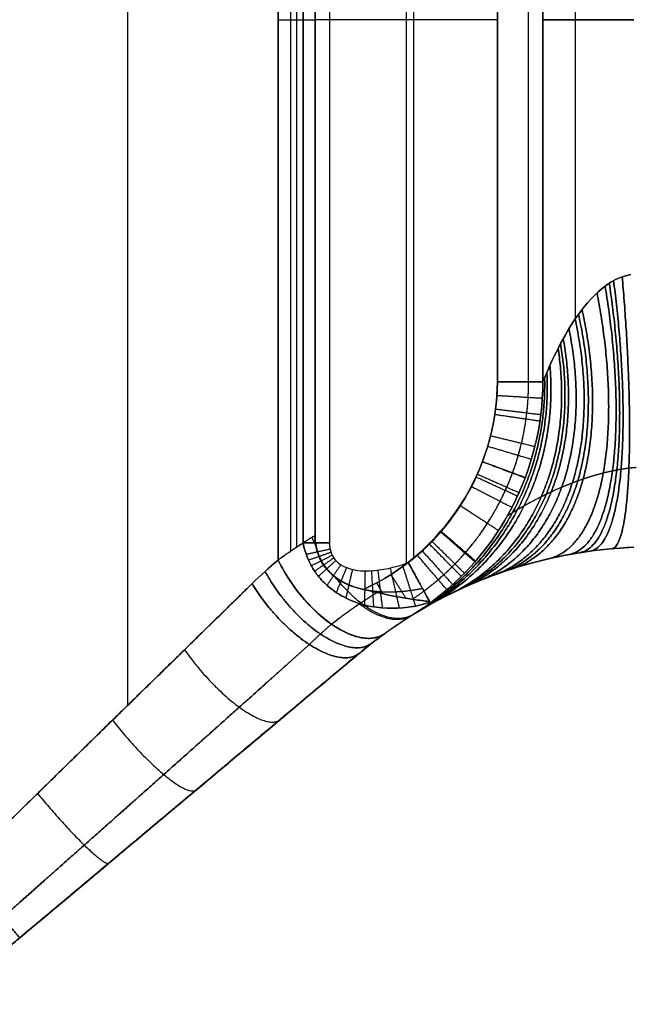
# Model space of a CAD drawing. Header units: millimetres. Extents: x -1645 to 131, y -134 to 129.
# Tile 5 of 256: x -1601 to -1594, y -13 to -3. Entities that reach past the tile are written whole.
import ezdxf

# ---------------------------------------------------------------- set-up
doc = ezdxf.new("R2010")
doc.units = ezdxf.units.MM
doc.layers.add('IGES level 30', color=7, linetype='Continuous', true_color=0xcbd2ee)

msp = doc.modelspace()

# ---------------------------------------------------------------- linework, layer by layer
at = {"layer": 'IGES level 30', "extrusion": (0, 1, 0)}
for centre, radius, start, end in [((1594, 6.35, -2.612), 1, 3.8226, 90), ((1594, 19.35, -2.612), 1, 270, 356.1774), ((1595.497, 6.45, -6.592), 0.5, 183.8226, 270), ((1595.497, 19.25, -6.592), 0.5, 90, 176.1774), ((1597.34, 6.45, -8.363), 0.5, 270, 305.4477)]:
    msp.add_arc(centre, radius, start, end, dxfattribs=at)
at = {"layer": 'IGES level 30', "extrusion": (0, -1, 0)}
for centre, start, end in [((-1595.497, 6.45, 6.592), 270, 356.1774), ((-1595.497, 19.25, 6.592), 3.8226, 90), ((-1597.34, 6.45, 8.363), 234.5523, 270)]:
    msp.add_arc(centre, 0.5, start, end, dxfattribs=at)
at = {"layer": 'IGES level 30', "extrusion": (0, 0, -1)}
msp.add_arc((1593.801, -13.406, -12.85), 5, 50, 87.7141, dxfattribs=at)
at = {"layer": 'IGES level 30', "extrusion": (0.70128, 0.508876, -0.499252)}
msp.add_arc((931.198, -641.838, -1128.043), 1, 180, 289.9143, dxfattribs=at)
at = {"layer": 'IGES level 30', "extrusion": (0.70128, 0.508876, 0.499252)}
msp.add_arc((931.198, 664.107, -1115.212), 1, 70.0857, 180, dxfattribs=at)
at = {"layer": 'IGES level 30'}
for points, degree in [([(-1599.558, 4.925, 18.635), (-1599.558, -10.149, 18.635)], 1), ([(-1599.558, 4.925, 7.065), (-1599.558, -10.149, 7.065)], 1), ([(-1596.498, 3.372, 19.75), (-1596.498, -8.596, 19.75)], 1), ([(-1597.904, -8.55, 19.462), (-1597.904, 3.326, 19.462)], 1), ([(-1597.904, 3.326, 19.462), (-1597.904, -8.55, 19.462)], 1), ([(-1597.904, -8.55, 6.238), (-1597.904, 3.326, 6.238)], 1), ([(-1597.904, -8.55, 6.238), (-1597.904, 3.326, 6.238)], 1), ([(-1596.418, 3.31, 5.95), (-1596.418, -8.534, 5.95)], 1), ([(-1597.767, 3.23, 6.141), (-1597.767, -8.454, 6.141)], 1), ([(-1597.702, 3.186, 19.606), (-1597.702, -8.41, 19.606)], 1), ([(-1597.63, 3.139, 6.043), (-1597.63, -8.363, 6.043)], 1), ([(-1597.63, -8.363, 6.043), (-1597.63, 3.139, 6.043)], 1), ([(-1597.492, -8.363, 5.974), (-1597.492, 3.139, 5.974)], 1), ([(-1597.34, 3.139, 5.95), (-1597.34, -8.363, 5.95)], 1), ([(-1597.34, 3.139, 5.95), (-1597.34, -8.363, 5.95)], 1), ([(-1597.5, 3.057, 19.75), (-1597.5, -8.281, 19.75)], 1), ([(-1597.5, 3.057, 19.75), (-1597.5, -8.281, 19.75)], 1), ([(-1595.497, -6.592, 5.95), (-1595.497, 1.368, 5.95)], 1), ([(-1595.497, -6.592, 19.75), (-1595.497, 1.368, 19.75)], 1), ([(-1595.497, -6.592, 5.95), (-1595.497, 1.368, 5.95)], 1), ([(-1595.497, 1.368, 19.75), (-1595.497, -6.592, 19.75)], 1), ([(-1595.155, -6.592, 6.085), (-1595.155, 1.368, 6.085)], 1), ([(-1595.155, -6.592, 19.615), (-1595.155, 1.368, 19.615)], 1), ([(-1594.998, 1.368, 6.417), (-1594.998, -6.592, 6.417)], 1), ([(-1594.998, -6.592, 19.284), (-1594.998, 1.368, 19.284)], 1), ([(-1594.998, 1.368, 6.417), (-1594.998, -6.592, 6.417)], 1), ([(-1594.998, -6.592, 19.284), (-1594.998, 1.368, 19.284)], 1), ([(-1594.638, -5.894, 7.121), (-1594.638, 0.67, 7.121)], 1), ([(-1594.638, -5.894, 18.58), (-1594.638, 0.67, 18.58)], 1), ([(-1597.904, -2.612, 19.462), (-1597.5, -2.612, 19.75)], 1), ([(-1597.904, -2.612, 6.238), (-1597.63, -2.612, 6.043)], 1), ([(-1595.497, -2.612, 19.75), (-1597.5, -2.612, 19.75)], 1), ([(-1595.497, -2.612, 5.95), (-1597.34, -2.612, 5.95)], 1), ([(-1596.967, -8.874, 19.75), (-1596.089, -8.476, 19.75), (-1595.497, -7.556, 19.75), (-1595.497, -6.592, 19.75)], 3), ([(-1595.497, -6.592, 19.75), (-1595.497, -7.556, 19.75), (-1596.089, -8.476, 19.75), (-1596.967, -8.874, 19.75)], 3), ([(-1596.475, -8.579, 5.95), (-1595.864, -8.109, 5.95), (-1595.497, -7.362, 5.95), (-1595.497, -6.592, 5.95)], 3), ([(-1596.475, -8.579, 5.95), (-1595.864, -8.109, 5.95), (-1595.497, -7.362, 5.95), (-1595.497, -6.592, 5.95)], 3), ([(-1596.251, -9.035, 6.449), (-1595.473, -8.477, 6.444), (-1594.997, -7.549, 6.434), (-1594.998, -6.592, 6.417)], 3), ([(-1594.998, -6.592, 19.284), (-1594.997, -7.549, 19.266), (-1595.473, -8.477, 19.257), (-1596.251, -9.035, 19.251)], 3), ([(-1594.998, -6.592, 6.417), (-1594.997, -7.549, 6.434), (-1595.473, -8.477, 6.444), (-1596.251, -9.035, 6.449)], 3), ([(-1596.251, -9.035, 19.251), (-1595.473, -8.477, 19.257), (-1594.997, -7.549, 19.266), (-1594.998, -6.592, 19.284)], 3), ([(-1597.904, -8.55, 19.462), (-1598.001, -8.632, 19.394), (-1598.096, -8.719, 19.33), (-1598.19, -8.81, 19.271)], 3), ([(-1598.19, -8.81, 6.429), (-1598.096, -8.719, 6.37), (-1598.001, -8.632, 6.307), (-1597.904, -8.55, 6.238)], 3), ([(-1598.19, -8.81, 6.429), (-1598.095, -8.717, 6.37), (-1598, -8.631, 6.306), (-1597.904, -8.55, 6.238)], 3), ([(-1597.904, -8.55, 19.462), (-1598, -8.631, 19.395), (-1598.095, -8.717, 19.331), (-1598.19, -8.81, 19.271)], 3), ([(-1595.604, -8.743, 16.386), (-1595.604, -8.743, 9.314)], 1), ([(-1596.251, -9.035, 6.449), (-1596.304, -9.073, 6.557), (-1596.357, -9.109, 6.666), (-1596.411, -9.142, 6.774)], 3), ([(-1596.411, -9.142, 18.926), (-1596.357, -9.109, 19.035), (-1596.304, -9.073, 19.144), (-1596.251, -9.035, 19.251)], 3), ([(-1596.411, -9.142, 6.774), (-1596.357, -9.109, 6.666), (-1596.304, -9.073, 6.557), (-1596.251, -9.035, 6.449)], 3), ([(-1596.251, -9.035, 19.251), (-1596.304, -9.073, 19.144), (-1596.357, -9.109, 19.035), (-1596.411, -9.142, 18.926)], 3), ([(-1596.737, -9.36, 7.053), (-1596.83, -9.427, 7.132), (-1596.922, -9.499, 7.206), (-1597.015, -9.576, 7.276)], 3), ([(-1597.015, -9.576, 18.425), (-1596.922, -9.499, 18.494), (-1596.83, -9.427, 18.569), (-1596.737, -9.36, 18.648)], 3), ([(-1596.737, -9.36, 7.053), (-1596.83, -9.427, 7.132), (-1596.922, -9.499, 7.206), (-1597.015, -9.576, 7.276)], 3), ([(-1597.015, -9.576, 18.425), (-1596.922, -9.499, 18.494), (-1596.83, -9.427, 18.569), (-1596.737, -9.36, 18.648)], 3), ([(-1597.015, -9.576, 12.85), (-1601.611, -13.433, 12.85)], 1), ([(-1597.015, -9.576, 18.425), (-1597.015, -9.576, 7.276)], 1), ([(-1597.015, -9.576, 7.276), (-1597.015, -9.576, 18.425)], 1), ([(-1599.313, -11.505, 8.203), (-1599.313, -11.505, 17.498)], 1), ([(-1600.741, -12.703, 8.35), (-1601.246, -13.127, 8.35)], 1), ([(-1601.246, -13.127, 17.35), (-1600.741, -12.703, 17.35)], 1)]:
    msp.add_open_spline(points, degree=degree, dxfattribs=at)
for points, knots in [([(-1594.998, -6.592, 6.417), (-1594.987, -6.566, 6.575), (-1594.942, -6.457, 6.704), (-1594.838, -6.235, 6.907), (-1594.775, -6.111, 6.991), (-1594.626, -5.869, 7.137), (-1594.539, -5.748, 7.201), (-1594.325, -5.536, 7.303), (-1594.191, -5.438, 7.345), (-1594.03, -5.413, 7.35)], [5, 5, 5, 5, 5.25, 5.25, 5.5, 5.5, 5.75, 5.75, 6, 6, 6, 6]), ([(-1594.03, -5.413, 18.351), (-1594.191, -5.439, 18.356), (-1594.325, -5.536, 18.397), (-1594.539, -5.748, 18.5), (-1594.626, -5.87, 18.563), (-1594.775, -6.111, 18.71), (-1594.838, -6.235, 18.793), (-1594.943, -6.457, 18.997), (-1594.987, -6.566, 19.126), (-1594.998, -6.592, 19.284)], [3, 3, 3, 3, 3.25, 3.25, 3.5, 3.5, 3.75, 3.75, 4, 4, 4, 4]), ([(-1594.998, -6.592, 6.417), (-1594.987, -6.566, 6.575), (-1594.942, -6.457, 6.704), (-1594.838, -6.235, 6.907), (-1594.775, -6.111, 6.991), (-1594.626, -5.869, 7.137), (-1594.539, -5.748, 7.201), (-1594.325, -5.536, 7.303), (-1594.191, -5.438, 7.345), (-1594.03, -5.413, 7.35)], [2, 2, 2, 2, 2.25, 2.25, 2.5, 2.5, 2.75, 2.75, 3, 3, 3, 3]), ([(-1594.03, -5.413, 18.351), (-1594.191, -5.439, 18.356), (-1594.325, -5.536, 18.397), (-1594.539, -5.748, 18.5), (-1594.626, -5.87, 18.563), (-1594.775, -6.111, 18.71), (-1594.838, -6.235, 18.793), (-1594.943, -6.457, 18.997), (-1594.987, -6.566, 19.126), (-1594.998, -6.592, 19.284)], [0, 0, 0, 0, 0.25, 0.25, 0.5, 0.5, 0.75, 0.75, 1, 1, 1, 1]), ([(-1597.5, -8.281, 19.75), (-1597.5, -8.427, 19.75), (-1597.45, -8.573, 19.75), (-1597.248, -8.782, 19.75), (-1597.109, -8.842, 19.75), (-1596.967, -8.874, 19.75)], [4, 4, 4, 4, 4.5, 4.5, 5, 5, 5, 5]), ([(-1596.967, -8.874, 19.75), (-1597.109, -8.842, 19.75), (-1597.248, -8.782, 19.75), (-1597.45, -8.573, 19.75), (-1597.5, -8.427, 19.75), (-1597.5, -8.281, 19.75)], [1.00101, 1.00101, 1.00101, 1.00101, 1.50101, 1.50101, 2.00101, 2.00101, 2.00101, 2.00101]), ([(-1597.63, -8.363, 6.043), (-1597.619, -8.422, 6.035), (-1597.601, -8.481, 6.029), (-1597.578, -8.537, 6.025), (-1597.552, -8.596, 6.021), (-1597.52, -8.652, 6.02), (-1597.481, -8.704, 6.021), (-1597.447, -8.75, 6.023), (-1597.408, -8.792, 6.026), (-1597.365, -8.831, 6.032), (-1597.31, -8.88, 6.039), (-1597.248, -8.922, 6.05), (-1597.184, -8.956, 6.063), (-1597.089, -9.006, 6.083), (-1596.986, -9.041, 6.109), (-1596.883, -9.06, 6.139), (-1596.729, -9.089, 6.184), (-1596.57, -9.087, 6.238), (-1596.42, -9.06, 6.294), (-1596.392, -9.055, 6.304), (-1596.363, -9.05, 6.315), (-1596.335, -9.043, 6.326), (-1596.302, -9.035, 6.339), (-1596.269, -9.025, 6.352), (-1596.236, -9.015, 6.365)], [1, 1, 1, 1, 1.00018259, 1.00018259, 1.00018259, 1.000375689, 1.000375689, 1.000375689, 1.000547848, 1.000547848, 1.000547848, 1.000771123, 1.000771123, 1.000771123, 1.001101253, 1.001101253, 1.001101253, 1.001595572, 1.001595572, 1.001595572, 1.001687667, 1.001687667, 1.001687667, 1.001798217, 1.001798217, 1.001798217, 1.001798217]), ([(-1596.236, -9.015, 6.365), (-1596.269, -9.025, 6.352), (-1596.302, -9.035, 6.339), (-1596.335, -9.043, 6.326), (-1596.363, -9.05, 6.315), (-1596.392, -9.055, 6.304), (-1596.42, -9.06, 6.294), (-1596.57, -9.087, 6.238), (-1596.729, -9.089, 6.184), (-1596.883, -9.06, 6.139), (-1596.986, -9.041, 6.109), (-1597.089, -9.006, 6.083), (-1597.184, -8.956, 6.063), (-1597.248, -8.922, 6.05), (-1597.31, -8.88, 6.039), (-1597.365, -8.831, 6.032), (-1597.408, -8.792, 6.026), (-1597.447, -8.75, 6.023), (-1597.481, -8.704, 6.021), (-1597.52, -8.652, 6.02), (-1597.552, -8.596, 6.021), (-1597.578, -8.537, 6.025), (-1597.601, -8.481, 6.029), (-1597.619, -8.422, 6.035), (-1597.63, -8.363, 6.043)], [0.000701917, 0.000701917, 0.000701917, 0.000701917, 0.000812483, 0.000812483, 0.000812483, 0.000904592, 0.000904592, 0.000904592, 0.001398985, 0.001398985, 0.001398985, 0.001729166, 0.001729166, 0.001729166, 0.001952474, 0.001952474, 0.001952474, 0.002124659, 0.002124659, 0.002124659, 0.002317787, 0.002317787, 0.002317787, 0.002500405, 0.002500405, 0.002500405, 0.002500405]), ([(-1597.34, -8.363, 5.95), (-1597.34, -8.395, 5.95), (-1597.336, -8.427, 5.95), (-1597.326, -8.458, 5.95), (-1597.317, -8.488, 5.95), (-1597.301, -8.518, 5.95), (-1597.281, -8.543, 5.95), (-1597.263, -8.566, 5.95), (-1597.24, -8.586, 5.95), (-1597.216, -8.602, 5.95), (-1597.181, -8.624, 5.95), (-1597.143, -8.64, 5.95), (-1597.103, -8.65, 5.95), (-1597.037, -8.668, 5.95), (-1596.967, -8.672, 5.95), (-1596.899, -8.669, 5.95), (-1596.761, -8.663, 5.95), (-1596.624, -8.63, 5.95), (-1596.494, -8.585, 5.95), (-1596.488, -8.583, 5.95), (-1596.482, -8.581, 5.95), (-1596.475, -8.579, 5.95)], [4.00104287, 4.00104287, 4.00104287, 4.00104287, 4.00113896, 4.00113896, 4.00113896, 4.001236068, 4.001236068, 4.001236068, 4.0013239, 4.0013239, 4.0013239, 4.001447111, 4.001447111, 4.001447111, 4.001653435, 4.001653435, 4.001653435, 4.002071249, 4.002071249, 4.002071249, 4.002090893, 4.002090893, 4.002090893, 4.002090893]), ([(-1597.34, -8.363, 5.95), (-1597.34, -8.395, 5.95), (-1597.336, -8.427, 5.95), (-1597.326, -8.458, 5.95), (-1597.317, -8.488, 5.95), (-1597.301, -8.518, 5.95), (-1597.281, -8.543, 5.95), (-1597.263, -8.566, 5.95), (-1597.24, -8.586, 5.95), (-1597.216, -8.602, 5.95), (-1597.181, -8.624, 5.95), (-1597.143, -8.64, 5.95), (-1597.103, -8.65, 5.95), (-1597.037, -8.668, 5.95), (-1596.967, -8.672, 5.95), (-1596.899, -8.669, 5.95), (-1596.761, -8.663, 5.95), (-1596.624, -8.63, 5.95), (-1596.494, -8.585, 5.95), (-1596.488, -8.583, 5.95), (-1596.482, -8.581, 5.95), (-1596.475, -8.579, 5.95)], [0.621178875, 0.621178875, 0.621178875, 0.621178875, 0.621274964, 0.621274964, 0.621274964, 0.621372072, 0.621372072, 0.621372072, 0.621459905, 0.621459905, 0.621459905, 0.621583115, 0.621583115, 0.621583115, 0.621789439, 0.621789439, 0.621789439, 0.622207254, 0.622207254, 0.622207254, 0.622226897, 0.622226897, 0.622226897, 0.622226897]), ([(-1594, -8.41, 10.348), (-1594.398, -8.426, 10.329), (-1594.77, -8.492, 10.153), (-1595.368, -8.648, 9.661), (-1595.604, -8.738, 9.348), (-1596.165, -8.982, 8.341), (-1596.359, -9.11, 7.559), (-1596.411, -9.142, 6.774)], [4.000833, 4.000833, 4.000833, 4.000833, 4.250833, 4.250833, 4.500833, 4.500833, 5.000833, 5.000833, 5.000833, 5.000833]), ([(-1596.411, -9.142, 18.926), (-1596.359, -9.11, 18.141), (-1596.165, -8.982, 17.359), (-1595.603, -8.738, 16.351), (-1595.364, -8.647, 16.036), (-1594.768, -8.491, 15.547), (-1594.399, -8.426, 15.371), (-1594, -8.41, 15.352)], [2.000833, 2.000833, 2.000833, 2.000833, 2.500833, 2.500833, 2.750833, 2.750833, 3.000833, 3.000833, 3.000833, 3.000833]), ([(-1594, -8.41, 10.348), (-1594.398, -8.426, 10.329), (-1594.77, -8.492, 10.153), (-1595.368, -8.648, 9.661), (-1595.604, -8.738, 9.348), (-1596.165, -8.982, 8.341), (-1596.359, -9.11, 7.559), (-1596.411, -9.142, 6.774)], [4.569603, 4.569603, 4.569603, 4.569603, 4.819603, 4.819603, 5.069603, 5.069603, 5.569603, 5.569603, 5.569603, 5.569603]), ([(-1596.411, -9.142, 18.926), (-1596.359, -9.11, 18.141), (-1596.165, -8.982, 17.359), (-1595.603, -8.738, 16.351), (-1595.364, -8.647, 16.036), (-1594.768, -8.491, 15.547), (-1594.399, -8.426, 15.371), (-1594, -8.41, 15.352)], [3, 3, 3, 3, 3.5, 3.5, 3.75, 3.75, 4, 4, 4, 4]), ([(-1596.236, -9.015, 6.365), (-1596.241, -9.006, 6.31), (-1596.25, -8.99, 6.256), (-1596.263, -8.966, 6.208), (-1596.276, -8.942, 6.159), (-1596.293, -8.91, 6.114), (-1596.313, -8.874, 6.077), (-1596.334, -8.837, 6.04), (-1596.357, -8.794, 6.01), (-1596.382, -8.749, 5.989), (-1596.407, -8.703, 5.967), (-1596.434, -8.653, 5.954), (-1596.461, -8.604, 5.951), (-1596.465, -8.598, 5.951), (-1596.468, -8.592, 5.95), (-1596.471, -8.586, 5.95), (-1596.473, -8.583, 5.95), (-1596.474, -8.581, 5.95), (-1596.475, -8.579, 5.95)], [1.0000889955, 1.0000889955, 1.0000889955, 1.0000889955, 1.0002561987, 1.0002561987, 1.0002561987, 1.0004233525, 1.0004233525, 1.0004233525, 1.0005912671, 1.0005912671, 1.0005912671, 1.0007607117, 1.0007607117, 1.0007607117, 1.0007812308, 1.0007812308, 1.0007812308, 1.0007893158, 1.0007893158, 1.0007893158, 1.0007893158]), ([(-1596.475, -8.579, 5.95), (-1596.474, -8.581, 5.95), (-1596.473, -8.583, 5.95), (-1596.471, -8.586, 5.95), (-1596.468, -8.592, 5.95), (-1596.465, -8.598, 5.951), (-1596.461, -8.604, 5.951), (-1596.434, -8.653, 5.954), (-1596.407, -8.703, 5.967), (-1596.382, -8.749, 5.989), (-1596.357, -8.794, 6.01), (-1596.334, -8.837, 6.04), (-1596.313, -8.874, 6.077), (-1596.293, -8.91, 6.114), (-1596.276, -8.942, 6.159), (-1596.263, -8.966, 6.208), (-1596.25, -8.99, 6.256), (-1596.241, -9.006, 6.31), (-1596.236, -9.015, 6.365)], [-0.000008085, -0.000008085, -0.000008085, -0.000008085, 0, 0, 0, 0.0000208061, 0.0000208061, 0.0000208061, 0.0001926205, 0.0001926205, 0.0001926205, 0.0003628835, 0.0003628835, 0.0003628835, 0.000532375, 0.000532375, 0.000532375, 0.0007019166, 0.0007019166, 0.0007019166, 0.0007019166]), ([(-1601.384, -11.937, 7.35), (-1601.103, -11.662, 7.35), (-1600.823, -11.388, 7.331), (-1600.267, -10.843, 7.252), (-1599.992, -10.574, 7.193), (-1599.452, -10.046, 7.038), (-1599.188, -9.787, 6.941), (-1598.675, -9.286, 6.711), (-1598.427, -9.043, 6.579), (-1598.19, -8.81, 6.429)], [1.5707963, 1.5707963, 1.5707963, 1.5707963, 1.7111557, 1.7111557, 1.8515151, 1.8515151, 1.9918745, 1.9918745, 2.132234, 2.132234, 2.132234, 2.132234]), ([(-1598.19, -8.81, 19.271), (-1598.427, -9.043, 19.122), (-1598.675, -9.286, 18.989), (-1599.188, -9.787, 18.76), (-1599.452, -10.046, 18.663), (-1599.992, -10.574, 18.507), (-1600.267, -10.843, 18.449), (-1600.823, -11.388, 18.37), (-1601.103, -11.662, 18.35), (-1601.384, -11.937, 18.35)], [4.1509514, 4.1509514, 4.1509514, 4.1509514, 4.2913108, 4.2913108, 4.4316702, 4.4316702, 4.5720296, 4.5720296, 4.712389, 4.712389, 4.712389, 4.712389]), ([(-1596.251, -9.035, 19.251), (-1596.243, -9.029, 19.267), (-1596.238, -9.025, 19.284), (-1596.236, -9.021, 19.302), (-1596.234, -9.017, 19.319), (-1596.235, -9.014, 19.337), (-1596.239, -9.012, 19.355), (-1596.243, -9.009, 19.382), (-1596.254, -9.006, 19.408), (-1596.267, -9.004, 19.432), (-1596.288, -9.001, 19.472), (-1596.318, -8.997, 19.507), (-1596.351, -8.993, 19.538), (-1596.402, -8.986, 19.588), (-1596.464, -8.977, 19.628), (-1596.528, -8.966, 19.658), (-1596.619, -8.95, 19.702), (-1596.719, -8.929, 19.729), (-1596.819, -8.907, 19.741), (-1596.868, -8.896, 19.747), (-1596.918, -8.885, 19.75), (-1596.967, -8.874, 19.75)], [1, 1, 1, 1, 1.000054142, 1.000054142, 1.000054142, 1.000108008, 1.000108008, 1.000108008, 1.000190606, 1.000190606, 1.000190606, 1.000327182, 1.000327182, 1.000327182, 1.00054497, 1.00054497, 1.00054497, 1.000857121, 1.000857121, 1.000857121, 1.001010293, 1.001010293, 1.001010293, 1.001010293]), ([(-1596.967, -8.874, 19.75), (-1596.918, -8.885, 19.75), (-1596.868, -8.896, 19.747), (-1596.819, -8.907, 19.741), (-1596.719, -8.929, 19.729), (-1596.619, -8.95, 19.702), (-1596.528, -8.966, 19.658), (-1596.464, -8.977, 19.628), (-1596.402, -8.986, 19.588), (-1596.351, -8.993, 19.538), (-1596.318, -8.997, 19.507), (-1596.288, -9.001, 19.472), (-1596.267, -9.004, 19.432), (-1596.254, -9.006, 19.408), (-1596.243, -9.009, 19.382), (-1596.239, -9.012, 19.355), (-1596.235, -9.014, 19.337), (-1596.234, -9.017, 19.319), (-1596.236, -9.021, 19.302), (-1596.238, -9.025, 19.284), (-1596.243, -9.029, 19.267), (-1596.251, -9.035, 19.251)], [0, 0, 0, 0, 0.000152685, 0.000152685, 0.000152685, 0.000463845, 0.000463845, 0.000463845, 0.000680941, 0.000680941, 0.000680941, 0.000817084, 0.000817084, 0.000817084, 0.000899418, 0.000899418, 0.000899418, 0.000953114, 0.000953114, 0.000953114, 0.001007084, 0.001007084, 0.001007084, 0.001007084]), ([(-1596.236, -9.015, 6.365), (-1596.234, -9.018, 6.383), (-1596.236, -9.021, 6.401), (-1596.24, -9.025, 6.418), (-1596.242, -9.028, 6.429), (-1596.246, -9.031, 6.439), (-1596.251, -9.035, 6.449)], [1.00179821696, 1.00179821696, 1.00179821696, 1.00179821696, 1.00185253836, 1.00185253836, 1.00185253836, 1.00188646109, 1.00188646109, 1.00188646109, 1.00188646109]), ([(-1596.251, -9.035, 6.449), (-1596.246, -9.031, 6.439), (-1596.242, -9.028, 6.429), (-1596.24, -9.025, 6.418), (-1596.236, -9.021, 6.401), (-1596.234, -9.018, 6.383), (-1596.236, -9.015, 6.365)], [1, 1, 1, 1, 1.00003421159, 1.00003421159, 1.00003421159, 1.00008899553, 1.00008899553, 1.00008899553, 1.00008899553]), ([(-1597.015, -9.576, 7.276), (-1597.292, -9.809, 7.45), (-1597.581, -10.052, 7.605), (-1598.179, -10.553, 7.873), (-1598.487, -10.812, 7.986), (-1599.117, -11.34, 8.167), (-1599.438, -11.61, 8.236), (-1600.086, -12.154, 8.327), (-1600.414, -12.429, 8.35), (-1600.741, -12.703, 8.35)], [-2.132234, -2.132234, -2.132234, -2.132234, -1.9918745, -1.9918745, -1.8515151, -1.8515151, -1.7111557, -1.7111557, -1.5707963, -1.5707963, -1.5707963, -1.5707963]), ([(-1600.741, -12.703, 17.35), (-1600.414, -12.429, 17.35), (-1600.086, -12.154, 17.373), (-1599.438, -11.61, 17.465), (-1599.117, -11.34, 17.534), (-1598.487, -10.812, 17.715), (-1598.179, -10.553, 17.828), (-1597.581, -10.052, 18.096), (-1597.292, -9.809, 18.25), (-1597.015, -9.576, 18.425)], [-4.712389, -4.712389, -4.712389, -4.712389, -4.5720296, -4.5720296, -4.4316702, -4.4316702, -4.2913108, -4.2913108, -4.1509514, -4.1509514, -4.1509514, -4.1509514])]:
    msp.add_open_spline(points, degree=3, knots=knots, dxfattribs=at)
for points, weights, degree in [([(-1594.268, -5.508, 7.314), (-1593.844, -8.349, 7.432), (-1594.595, -8.47, 10.204)], [0.999999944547, 0.722003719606, 0.999999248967], 2), ([(-1594.595, -8.47, 15.497), (-1593.844, -8.349, 18.269), (-1594.268, -5.508, 18.387)], [0.999999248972, 0.722003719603, 0.999999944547], 2), ([(-1594.221, -5.48, 7.326), (-1593.846, -8.366, 7.411), (-1594.478, -8.452, 10.251)], [0.999999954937, 0.717614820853, 0.999999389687], 2), ([(-1594.478, -8.452, 15.449), (-1593.846, -8.366, 18.29), (-1594.221, -5.48, 18.375)], [0.999999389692, 0.71761482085, 0.999999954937], 2), ([(-1594.126, -5.437, 7.342), (-1593.869, -8.393, 7.375), (-1594.241, -8.426, 10.318)], [0.999999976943, 0.711023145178, 0.999999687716], 2), ([(-1594.241, -8.426, 15.382), (-1593.869, -8.393, 18.326), (-1594.126, -5.437, 18.358)], [0.999999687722, 0.711023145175, 0.999999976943], 2), ([(-1594.403, -5.614, 7.265), (-1593.882, -8.292, 7.495), (-1594.933, -8.536, 10.011)], [0.999999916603, 0.738694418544, 0.999998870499], 2), ([(-1594.933, -8.536, 15.69), (-1593.882, -8.292, 18.205), (-1594.403, -5.614, 18.435)], [0.999998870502, 0.738694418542, 0.999999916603], 2), ([(-1594.314, -5.54, 7.3), (-1593.849, -8.33, 7.454), (-1594.711, -8.49, 10.148)], [0.999999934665, 0.72705050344, 0.999999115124], 2), ([(-1594.711, -8.49, 15.553), (-1593.849, -8.33, 18.247), (-1594.314, -5.54, 18.401)], [0.999999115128, 0.727050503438, 0.999999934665], 2), ([(-1594.567, -5.797, 7.174), (-1594.033, -8.225, 7.542), (-1595.344, -8.651, 9.644)], [0.999999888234, 0.766538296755, 0.999998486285], 2), ([(-1595.344, -8.651, 16.057), (-1594.033, -8.225, 18.159), (-1594.567, -5.797, 18.527)], [0.999998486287, 0.766538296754, 0.999999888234], 2), ([(-1594.643, -5.901, 7.117), (-1594.144, -8.203, 7.535), (-1595.532, -8.716, 9.415)], [0.999999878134, 0.781806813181, 0.999998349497], 2), ([(-1595.532, -8.716, 16.285), (-1594.144, -8.203, 18.166), (-1594.643, -5.901, 18.584)], [0.999998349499, 0.781806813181, 0.999999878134], 2), ([(-1594.606, -5.848, 7.146), (-1594.086, -8.213, 7.541), (-1595.44, -8.683, 9.533)], [0.999999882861, 0.774137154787, 0.999998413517], 2), ([(-1595.44, -8.683, 16.168), (-1594.086, -8.213, 18.159), (-1594.606, -5.848, 18.555)], [0.999998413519, 0.774137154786, 0.999999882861], 2), ([(-1594.711, -6.008, 7.053), (-1594.267, -8.192, 7.502), (-1595.703, -8.783, 9.162)], [0.999999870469, 0.797074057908, 0.999998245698], 2), ([(-1595.703, -8.783, 16.538), (-1594.267, -8.192, 18.198), (-1594.711, -6.008, 18.647)], [0.999998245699, 0.797074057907, 0.999999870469], 2), ([(-1594.774, -6.116, 6.984), (-1594.398, -8.189, 7.443), (-1595.859, -8.85, 8.885)], [0.999999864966, 0.811957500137, 0.999998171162], 2), ([(-1595.859, -8.85, 16.816), (-1594.398, -8.189, 18.257), (-1594.774, -6.116, 18.717)], [0.999998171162, 0.811957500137, 0.999999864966], 2), ([(-1594.83, -6.222, 6.908), (-1594.529, -8.196, 7.356), (-1596, -8.916, 8.582)], [0.999999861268, 0.826126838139, 0.999998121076], 2), ([(-1596, -8.916, 17.118), (-1594.529, -8.196, 18.345), (-1594.83, -6.222, 18.792)], [0.999998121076, 0.826126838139, 0.999999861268], 2), ([(-1594.803, -6.169, 6.947), (-1594.463, -8.192, 7.403), (-1595.931, -8.883, 8.737)], [0.999999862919, 0.819153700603, 0.999998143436], 2), ([(-1595.931, -8.883, 16.964), (-1594.463, -8.192, 18.297), (-1594.803, -6.169, 18.754)], [0.999998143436, 0.819153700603, 0.999999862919], 2), ([(-1594.953, -6.485, 6.653), (-1594.86, -8.241, 6.946), (-1596.308, -9.081, 7.56)], [0.99999985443, 0.859659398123, 0.99999802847], 2), ([(-1596.308, -9.081, 18.14), (-1594.86, -8.241, 18.754), (-1594.953, -6.485, 19.048)], [0.99999802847, 0.859659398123, 0.99999985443], 2), ([(-1594.92, -6.41, 6.743), (-1594.765, -8.224, 7.106), (-1596.225, -9.033, 7.919)], [0.999999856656, 0.850289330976, 0.999998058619], 2), ([(-1596.225, -9.033, 17.781), (-1594.765, -8.224, 18.595), (-1594.92, -6.41, 18.958)], [0.999998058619, 0.850289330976, 0.999999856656], 2), ([(-1594.978, -6.543, 6.559), (-1594.933, -8.256, 6.769), (-1596.37, -9.117, 7.187)], [0.999999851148, 0.866746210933, 0.999997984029], 2), ([(-1596.37, -9.117, 18.513), (-1594.933, -8.256, 18.931), (-1594.978, -6.543, 19.141)], [0.999997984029, 0.866746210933, 0.999999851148], 2), ([(-1595.501, -6.741, 5.95), (-1595.031, -6.769, 5.95), (-1595.003, -6.771, 6.42)], [1, 0.728098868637, 0.999999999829], 2), ([(-1595.515, -6.891, 5.95), (-1595.044, -6.948, 5.95), (-1595.019, -6.951, 6.423)], [1, 0.725966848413, 0.999999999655], 2), ([(-1595.029, -7.025, 19.276), (-1595.053, -7.021, 19.75), (-1595.523, -6.953, 19.75)], [0.999999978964, 0.725118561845, 0.999999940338], 2), ([(-1595.568, -7.185, 5.95), (-1595.102, -7.298, 5.95), (-1595.082, -7.303, 6.429)], [1, 0.722052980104, 0.999999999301], 2), ([(-1595.121, -7.445, 19.269), (-1595.138, -7.44, 19.75), (-1595.6, -7.303, 19.75)], [0.999999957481, 0.720579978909, 0.999999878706], 2), ([(-1595.189, -7.65, 19.267), (-1595.204, -7.644, 19.75), (-1595.657, -7.474, 19.75)], [0.999999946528, 0.718574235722, 0.999999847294], 2), ([(-1595.655, -7.469, 5.95), (-1595.202, -7.639, 5.95), (-1595.187, -7.644, 6.434)], [1, 0.718625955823, 0.999999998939], 2), ([(-1595.273, -7.85, 19.264), (-1595.285, -7.845, 19.75), (-1595.727, -7.641, 19.75)], [0.999999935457, 0.716732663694, 0.999999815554], 2), ([(-1595.712, -7.608, 5.95), (-1595.268, -7.805, 5.95), (-1595.255, -7.811, 6.436)], [1, 0.717084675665, 0.999999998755], 2), ([(-1595.777, -7.744, 5.95), (-1595.344, -7.968, 5.95), (-1595.333, -7.974, 6.438)], [1, 0.715660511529, 0.99999999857], 2), ([(-1595.482, -8.229, 19.259), (-1595.489, -8.224, 19.75), (-1595.901, -7.957, 19.75)], [0.999999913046, 0.713569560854, 0.999999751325], 2), ([(-1597.5, -8.281, 19.75), (-1597.638, -8.365, 19.652), (-1597.773, -8.455, 19.556), (-1597.904, -8.55, 19.462)], [1, 0.999453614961, 0.999453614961, 1], 3), ([(-1597.5, -8.281, 19.75), (-1597.638, -8.365, 19.652), (-1597.773, -8.455, 19.556), (-1597.904, -8.55, 19.462)], [1, 0.999453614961, 0.999453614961, 1], 3), ([(-1597.491, -8.389, 19.75), (-1597.513, -8.345, 19.741), (-1597.531, -8.3, 19.728)], [0.953335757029, 0.975164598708, 1], 2), ([(-1595.742, -8.573, 19.256), (-1595.746, -8.569, 19.75), (-1596.118, -8.243, 19.75)], [0.999999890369, 0.710999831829, 0.999999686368], 2), ([(-1596.111, -8.236, 5.95), (-1595.738, -8.56, 5.95), (-1595.734, -8.564, 6.445)], [1, 0.711062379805, 0.99999999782], 2), ([(-1597.63, -8.363, 6.043), (-1597.723, -8.423, 6.109), (-1597.815, -8.485, 6.174), (-1597.904, -8.55, 6.238)], [1, 0.999744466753, 0.999744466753, 1], 3), ([(-1597.904, -8.55, 6.238), (-1597.815, -8.485, 6.174), (-1597.723, -8.423, 6.109), (-1597.63, -8.363, 6.043)], [1, 0.999744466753, 0.999744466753, 1], 3), ([(-1597.333, -8.432, 5.95), (-1597.476, -8.463, 5.95), (-1597.596, -8.489, 6.029)], [0.999999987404, 0.959883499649, 1], 2), ([(-1595.891, -8.731, 19.254), (-1595.894, -8.729, 19.75), (-1596.242, -8.376, 19.75)], [0.999999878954, 0.709893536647, 0.999999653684], 2), ([(-1596.213, -8.347, 5.95), (-1595.86, -8.694, 5.95), (-1595.856, -8.697, 6.446)], [1, 0.710131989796, 0.999999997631], 2), ([(-1597.324, -8.466, 5.95), (-1597.457, -8.513, 5.95), (-1597.571, -8.552, 6.024)], [0.99999998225, 0.962313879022, 1], 2), ([(-1597.31, -8.498, 5.95), (-1597.433, -8.561, 5.95), (-1597.539, -8.614, 6.021)], [0.999999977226, 0.963734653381, 1], 2), ([(-1597.292, -8.528, 5.95), (-1597.406, -8.606, 5.95), (-1597.503, -8.673, 6.021)], [0.999999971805, 0.964082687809, 1], 2), ([(-1596.05, -8.878, 19.253), (-1596.052, -8.876, 19.75), (-1596.375, -8.498, 19.75)], [0.999999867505, 0.708904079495, 0.999999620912], 2), ([(-1596.322, -8.45, 5.95), (-1595.988, -8.819, 5.95), (-1595.986, -8.821, 6.447)], [1, 0.709282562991, 0.999999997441], 2), ([(-1597.904, -8.55, 6.238), (-1597.313, -9.778, 5.817), (-1596.737, -9.36, 7.053)], [1, 0.574189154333, 1], 2), ([(-1596.737, -9.36, 18.648), (-1597.313, -9.778, 19.883), (-1597.904, -8.55, 19.462)], [1, 0.574189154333, 1], 2), ([(-1597.27, -8.556, 5.95), (-1597.373, -8.649, 5.95), (-1597.461, -8.73, 6.022)], [0.999999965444, 0.96331616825, 1], 2), ([(-1597.217, -8.601, 5.95), (-1597.299, -8.725, 5.95), (-1597.367, -8.829, 6.031)], [0.999999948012, 0.958607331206, 1], 2), ([(-1597.155, -8.633, 5.95), (-1597.216, -8.785, 5.95), (-1597.266, -8.907, 6.047)], [0.999999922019, 0.95032998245, 1], 2), ([(-1597.088, -8.654, 5.95), (-1597.13, -8.832, 5.95), (-1597.161, -8.968, 6.068)], [0.999999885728, 0.939345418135, 1], 2), ([(-1596.675, -8.638, 5.95), (-1596.604, -8.947, 5.95), (-1596.574, -9.079, 6.238)], [0.999999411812, 0.843896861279, 1], 2), ([(-1596.541, -8.601, 5.95), (-1596.43, -8.952, 5.95), (-1596.397, -9.056, 6.302)], [0.999999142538, 0.804942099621, 1], 2), ([(-1598.047, -8.676, 6.337), (-1597.401, -9.874, 5.905), (-1596.876, -9.464, 7.168)], [1, 0.573551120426, 1], 2), ([(-1596.876, -9.464, 18.533), (-1597.401, -9.874, 19.796), (-1598.047, -8.676, 19.364)], [1, 0.573551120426, 1], 2), ([(-1596.426, -9.151, 18.914), (-1596.783, -9.371, 19.606), (-1597.273, -8.743, 19.75)], [1, 0.708453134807, 0.831234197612], 2), ([(-1596.95, -8.67, 5.95), (-1596.954, -8.895, 5.95), (-1596.956, -9.044, 6.118)], [0.999999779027, 0.912031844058, 1], 2), ([(-1596.88, -8.668, 5.95), (-1596.866, -8.915, 5.95), (-1596.857, -9.065, 6.147)], [0.999999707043, 0.896333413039, 1], 2), ([(-1596.811, -8.662, 5.95), (-1596.778, -8.93, 5.95), (-1596.76, -9.077, 6.176)], [0.999999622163, 0.879667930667, 1], 2), ([(-1596.5, -8.971, 19.644), (-1596.572, -8.856, 19.75), (-1596.664, -8.71, 19.75)], [0.856801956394, 0.875228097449, 0.99999955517], 2), ([(-1598.19, -8.81, 19.271), (-1599.153, -9.753, 18.665), (-1600.246, -10.823, 18.35), (-1601.384, -11.937, 18.35)], [1, 0.973904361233, 0.973904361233, 1], 3), ([(-1601.384, -11.937, 7.35), (-1600.246, -10.823, 7.35), (-1599.153, -9.753, 7.035), (-1598.19, -8.81, 6.429)], [1, 0.973904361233, 0.973904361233, 1], 3), ([(-1598.19, -8.81, 6.429), (-1597.489, -9.975, 5.989), (-1597.015, -9.576, 7.276)], [1, 0.57348823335, 1], 2), ([(-1597.015, -9.576, 7.276), (-1597.489, -9.975, 5.989), (-1598.19, -8.81, 6.429)], [1, 0.57348823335, 1], 2), ([(-1598.19, -8.81, 19.271), (-1597.489, -9.975, 19.712), (-1597.015, -9.576, 18.425)], [1, 0.57348823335, 1], 2), ([(-1597.015, -9.576, 18.425), (-1597.489, -9.975, 19.712), (-1598.19, -8.81, 19.271)], [1, 0.57348823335, 1], 2), ([(-1596.756, -8.921, 19.732), (-1596.788, -8.862, 19.75), (-1596.82, -8.801, 19.75)], [0.911718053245, 0.945879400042, 0.999999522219], 2), ([(-1597.318, -9.255, 19.357), (-1597.16, -9.131, 19.479), (-1596.994, -9.014, 19.607), (-1596.82, -8.907, 19.741)], [0.787094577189, 0.791005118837, 0.794998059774, 0.799039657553], 3), ([(-1597.318, -9.255, 6.343), (-1597.218, -9.176, 6.266), (-1597.115, -9.101, 6.187), (-1597.008, -9.029, 6.105)], [0.787094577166, 0.789562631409, 0.792063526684, 0.794588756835], 3), ([(-1597.017, -9.026, 6.102), (-1596.665, -9.3, 6.358), (-1596.439, -9.159, 6.798)], [0.79453731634, 0.792688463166, 1], 2), ([(-1596.411, -9.142, 6.774), (-1596.523, -9.21, 6.87), (-1596.631, -9.283, 6.962), (-1596.737, -9.36, 7.053)], [1, 0.999487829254, 0.999487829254, 1], 3), ([(-1596.737, -9.36, 18.648), (-1596.631, -9.283, 18.738), (-1596.523, -9.21, 18.831), (-1596.411, -9.142, 18.926)], [1, 0.999487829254, 0.999487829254, 1], 3), ([(-1596.411, -9.142, 6.774), (-1596.523, -9.21, 6.87), (-1596.631, -9.283, 6.962), (-1596.737, -9.36, 7.053)], [1, 0.999487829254, 0.999487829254, 1], 3), ([(-1596.737, -9.36, 18.648), (-1596.631, -9.283, 18.738), (-1596.523, -9.21, 18.831), (-1596.411, -9.142, 18.926)], [1, 0.999487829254, 0.999487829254, 1], 3), ([(-1597.561, -9.478, 6.538), (-1597.48, -9.399, 6.477), (-1597.399, -9.325, 6.412), (-1597.318, -9.255, 6.343)], [0.786744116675, 0.78666932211, 0.786785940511, 0.787094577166], 3), ([(-1597.561, -9.478, 19.163), (-1597.48, -9.399, 19.224), (-1597.399, -9.325, 19.289), (-1597.318, -9.255, 19.357)], [0.786744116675, 0.78666932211, 0.786785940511, 0.787094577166], 3), ([(-1597.015, -9.576, 7.276), (-1598.138, -10.519, 7.982), (-1599.414, -11.589, 8.35), (-1600.741, -12.703, 8.35)], [1, 0.973904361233, 0.973904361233, 1], 3), ([(-1600.741, -12.703, 17.35), (-1599.414, -11.589, 17.35), (-1598.138, -10.519, 17.718), (-1597.015, -9.576, 18.425)], [1, 0.973904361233, 0.973904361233, 1], 3), ([(-1598.932, -9.536, 6.826), (-1598.205, -10.576, 6.501), (-1597.88, -10.303, 7.739)], [1, 0.607150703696, 1], 2), ([(-1598.932, -9.536, 18.874), (-1598.205, -10.576, 19.2), (-1597.88, -10.303, 17.962)], [1, 0.607150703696, 1], 2), ([(-1599.722, -10.31, 7.115), (-1599, -11.242, 6.907), (-1598.802, -11.076, 8.076)], [1, 0.641060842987, 1], 2), ([(-1599.722, -10.31, 18.585), (-1599, -11.242, 18.793), (-1598.802, -11.076, 17.624)], [1, 0.641060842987, 1], 2), ([(-1600.545, -11.116, 7.291), (-1599.852, -11.957, 7.193), (-1599.762, -11.882, 8.281)], [1, 0.674564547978, 1], 2), ([(-1600.545, -11.116, 18.409), (-1599.852, -11.957, 18.507), (-1599.762, -11.882, 17.419)], [1, 0.674564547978, 1], 2), ([(-1600.741, -12.703, 8.35), (-1600.741, -12.703, 7.35), (-1601.384, -11.937, 7.35)], [1, 0.707106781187, 1], 2), ([(-1601.384, -11.937, 18.35), (-1600.741, -12.703, 18.35), (-1600.741, -12.703, 17.35)], [1, 0.707106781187, 1], 2)]:
    msp.add_rational_spline(points, weights, degree=degree, dxfattribs=at)
for points, weights, knots in [([(-1596.432, -8.982, 19.604), (-1596.333, -8.916, 19.604), (-1596.237, -8.844, 19.604), (-1596.094, -8.721, 19.605), (-1596.044, -8.675, 19.605), (-1595.946, -8.578, 19.605), (-1595.899, -8.527, 19.606), (-1595.763, -8.371, 19.606), (-1595.681, -8.262, 19.607), (-1595.533, -8.033, 19.608), (-1595.468, -7.913, 19.608), (-1595.382, -7.724, 19.609), (-1595.355, -7.661, 19.609), (-1595.308, -7.532, 19.61), (-1595.286, -7.467, 19.61), (-1595.229, -7.271, 19.611), (-1595.201, -7.138, 19.612), (-1595.163, -6.867, 19.614), (-1595.154, -6.728, 19.615), (-1595.155, -6.592, 19.615)], [0.853705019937, 0.853932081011, 0.85417900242, 0.854607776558, 0.85477217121, 0.855121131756, 0.855306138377, 0.855887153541, 0.856311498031, 0.857257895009, 0.857779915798, 0.8586594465, 0.858966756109, 0.859607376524, 0.859941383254, 0.860987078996, 0.861743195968, 0.863375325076, 0.864257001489, 0.86514837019], [0.001950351, 0.001950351, 0.001950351, 0.001950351, 0.002264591, 0.002264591, 0.002444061, 0.002444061, 0.00262353, 0.00262353, 0.002982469, 0.002982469, 0.003341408, 0.003341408, 0.003520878, 0.003520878, 0.003700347, 0.003700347, 0.004059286, 0.004059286, 0.004418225, 0.004418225, 0.004418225, 0.004418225]), ([(-1596.304, -8.891, 6.096), (-1596.228, -8.835, 6.096), (-1596.155, -8.775, 6.096), (-1596.043, -8.674, 6.095), (-1596.002, -8.634, 6.095), (-1595.922, -8.552, 6.095), (-1595.883, -8.51, 6.095), (-1595.697, -8.294, 6.094), (-1595.571, -8.107, 6.093), (-1595.441, -7.854, 6.092), (-1595.416, -7.802, 6.092), (-1595.371, -7.697, 6.091), (-1595.349, -7.644, 6.091), (-1595.29, -7.485, 6.09), (-1595.258, -7.377, 6.09), (-1595.206, -7.157, 6.089), (-1595.186, -7.046, 6.088), (-1595.167, -6.876, 6.087), (-1595.162, -6.819, 6.087), (-1595.156, -6.705, 6.086), (-1595.155, -6.648, 6.085), (-1595.155, -6.592, 6.085)], [0.854015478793, 0.854209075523, 0.854416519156, 0.854776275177, 0.854917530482, 0.855214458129, 0.855369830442, 0.856176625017, 0.856923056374, 0.858057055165, 0.85829447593, 0.858790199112, 0.859046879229, 0.859845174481, 0.860415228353, 0.861637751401, 0.862290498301, 0.86332988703, 0.863687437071, 0.864411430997, 0.864778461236, 0.865148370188], [0.002088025, 0.002088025, 0.002088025, 0.002088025, 0.002335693, 0.002335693, 0.002484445, 0.002484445, 0.002633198, 0.002633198, 0.003228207, 0.003228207, 0.003376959, 0.003376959, 0.003525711, 0.003525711, 0.003823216, 0.003823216, 0.004120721, 0.004120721, 0.004269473, 0.004269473, 0.004418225, 0.004418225, 0.004418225, 0.004418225]), ([(-1595.379, -8.058, 6.439), (-1595.373, -8.055, 6.571), (-1595.357, -8.045, 6.7), (-1595.315, -8.019, 6.896), (-1595.296, -8.008, 6.965), (-1595.253, -7.982, 7.1), (-1595.228, -7.968, 7.165), (-1595.147, -7.922, 7.353), (-1595.084, -7.888, 7.467), (-1594.996, -7.844, 7.595), (-1594.978, -7.835, 7.62), (-1594.942, -7.817, 7.668), (-1594.923, -7.808, 7.692), (-1594.867, -7.782, 7.759), (-1594.829, -7.765, 7.801), (-1594.751, -7.732, 7.878), (-1594.712, -7.716, 7.913), (-1594.653, -7.694, 7.961), (-1594.634, -7.686, 7.977), (-1594.594, -7.672, 8.006), (-1594.575, -7.665, 8.02), (-1594.477, -7.632, 8.085), (-1594.403, -7.61, 8.124), (-1594.299, -7.583, 8.167), (-1594.266, -7.576, 8.179), (-1594.217, -7.565, 8.194), (-1594.201, -7.562, 8.198), (-1594.169, -7.556, 8.206), (-1594.154, -7.554, 8.21), (-1594.109, -7.546, 8.219), (-1594.081, -7.542, 8.223), (-1594.025, -7.536, 8.228), (-1593.998, -7.533, 8.229), (-1593.972, -7.531, 8.229)], [0.936484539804, 0.936154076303, 0.935097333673, 0.932401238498, 0.931217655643, 0.928440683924, 0.926870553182, 0.921691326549, 0.917611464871, 0.911925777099, 0.910758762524, 0.908393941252, 0.907193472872, 0.903547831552, 0.901058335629, 0.896014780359, 0.893460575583, 0.889624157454, 0.888344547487, 0.885791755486, 0.884520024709, 0.878263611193, 0.873530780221, 0.86725496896, 0.865300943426, 0.862637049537, 0.861791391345, 0.860211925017, 0.859479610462, 0.857462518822, 0.856357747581, 0.854665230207, 0.854077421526, 0.853764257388], [0.013762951, 0.013762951, 0.013762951, 0.013762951, 0.014448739, 0.014448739, 0.014834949, 0.014834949, 0.015221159, 0.015221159, 0.01599358, 0.01599358, 0.016186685, 0.016186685, 0.01637979, 0.01637979, 0.016766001, 0.016766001, 0.017152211, 0.017152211, 0.017345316, 0.017345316, 0.017538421, 0.017538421, 0.018310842, 0.018310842, 0.018697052, 0.018697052, 0.018890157, 0.018890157, 0.019083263, 0.019083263, 0.019469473, 0.019469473, 0.019855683, 0.019855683, 0.019855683, 0.019855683]), ([(-1595.379, -8.058, 19.261), (-1595.373, -8.055, 19.13), (-1595.357, -8.045, 19), (-1595.315, -8.019, 18.805), (-1595.296, -8.008, 18.736), (-1595.253, -7.982, 18.6), (-1595.228, -7.968, 18.535), (-1595.147, -7.922, 18.348), (-1595.084, -7.888, 18.234), (-1594.996, -7.844, 18.105), (-1594.978, -7.835, 18.08), (-1594.942, -7.817, 18.032), (-1594.923, -7.808, 18.009), (-1594.867, -7.782, 17.941), (-1594.829, -7.765, 17.9), (-1594.751, -7.732, 17.823), (-1594.712, -7.716, 17.788), (-1594.653, -7.694, 17.739), (-1594.634, -7.686, 17.724), (-1594.594, -7.672, 17.695), (-1594.575, -7.665, 17.681), (-1594.477, -7.632, 17.616), (-1594.403, -7.61, 17.577), (-1594.299, -7.583, 17.533), (-1594.266, -7.576, 17.521), (-1594.217, -7.565, 17.507), (-1594.201, -7.562, 17.502), (-1594.169, -7.556, 17.494), (-1594.154, -7.554, 17.491), (-1594.109, -7.546, 17.482), (-1594.081, -7.542, 17.478), (-1594.025, -7.536, 17.472), (-1593.998, -7.533, 17.471), (-1593.972, -7.531, 17.471)], [0.936484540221, 0.936154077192, 0.935097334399, 0.932401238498, 0.931217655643, 0.928440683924, 0.926870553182, 0.921691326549, 0.917611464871, 0.911925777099, 0.910758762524, 0.908393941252, 0.907193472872, 0.903547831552, 0.901058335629, 0.896014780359, 0.893460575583, 0.889624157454, 0.888344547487, 0.885791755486, 0.884520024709, 0.878263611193, 0.873530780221, 0.86725496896, 0.865300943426, 0.862637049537, 0.861791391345, 0.860211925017, 0.859479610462, 0.857462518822, 0.856357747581, 0.854665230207, 0.854077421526, 0.853764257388], [0.01376295, 0.01376295, 0.01376295, 0.01376295, 0.014448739, 0.014448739, 0.014834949, 0.014834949, 0.015221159, 0.015221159, 0.01599358, 0.01599358, 0.016186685, 0.016186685, 0.01637979, 0.01637979, 0.016766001, 0.016766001, 0.017152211, 0.017152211, 0.017345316, 0.017345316, 0.017538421, 0.017538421, 0.018310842, 0.018310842, 0.018697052, 0.018697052, 0.018890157, 0.018890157, 0.019083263, 0.019083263, 0.019469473, 0.019469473, 0.019855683, 0.019855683, 0.019855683, 0.019855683]), ([(-1597.492, -8.363, 5.974), (-1597.488, -8.396, 5.973), (-1597.481, -8.429, 5.971), (-1597.465, -8.478, 5.97), (-1597.459, -8.495, 5.969), (-1597.445, -8.527, 5.969), (-1597.437, -8.543, 5.969), (-1597.421, -8.574, 5.968), (-1597.411, -8.589, 5.968), (-1597.392, -8.618, 5.968), (-1597.381, -8.632, 5.968), (-1597.347, -8.673, 5.969), (-1597.322, -8.698, 5.97), (-1597.269, -8.742, 5.972), (-1597.241, -8.761, 5.973), (-1597.185, -8.794, 5.977), (-1597.156, -8.809, 5.979), (-1597.069, -8.846, 5.985), (-1597.011, -8.863, 5.989), (-1596.925, -8.881, 5.997), (-1596.896, -8.886, 5.999), (-1596.838, -8.893, 6.005), (-1596.81, -8.896, 6.008), (-1596.725, -8.901, 6.016), (-1596.67, -8.902, 6.022), (-1596.56, -8.896, 6.035), (-1596.505, -8.891, 6.041), (-1596.407, -8.878, 6.053), (-1596.364, -8.87, 6.059), (-1596.321, -8.861, 6.065)], [0.9762674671, 0.977739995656, 0.978982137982, 0.980421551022, 0.980832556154, 0.981481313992, 0.981718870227, 0.982015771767, 0.982075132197, 0.982007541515, 0.981878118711, 0.981217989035, 0.980421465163, 0.978185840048, 0.976785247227, 0.973544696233, 0.971688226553, 0.965641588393, 0.961040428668, 0.953503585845, 0.950873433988, 0.945459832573, 0.942680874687, 0.934139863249, 0.928174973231, 0.915721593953, 0.909232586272, 0.896965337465, 0.891268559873, 0.88544436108], [0.002321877, 0.002321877, 0.002321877, 0.002321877, 0.002391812, 0.002391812, 0.002426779, 0.002426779, 0.002461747, 0.002461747, 0.002496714, 0.002496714, 0.002531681, 0.002531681, 0.002601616, 0.002601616, 0.002671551, 0.002671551, 0.002741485, 0.002741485, 0.002881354, 0.002881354, 0.002951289, 0.002951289, 0.003021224, 0.003021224, 0.003161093, 0.003161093, 0.003300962, 0.003300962, 0.003414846, 0.003414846, 0.003414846, 0.003414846]), ([(-1600.93, -12.479, 7.643), (-1600.626, -12.211, 7.632), (-1600.326, -11.944, 7.6), (-1599.734, -11.419, 7.494), (-1599.442, -11.159, 7.42), (-1598.873, -10.652, 7.232), (-1598.596, -10.405, 7.118), (-1598.061, -9.927, 6.854), (-1597.804, -9.696, 6.703), (-1597.561, -9.478, 6.538)], [0.853553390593, 0.848237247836, 0.842800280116, 0.831764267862, 0.826164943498, 0.814895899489, 0.809226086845, 0.797924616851, 0.792293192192, 0.786744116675], [1.5707963, 1.5707963, 1.5707963, 1.5707963, 1.7111557, 1.7111557, 1.8515151, 1.8515151, 1.9918745, 1.9918745, 2.132234, 2.132234, 2.132234, 2.132234]), ([(-1597.561, -9.478, 19.163), (-1597.804, -9.696, 18.997), (-1598.061, -9.927, 18.846), (-1598.596, -10.405, 18.582), (-1598.873, -10.652, 18.468), (-1599.442, -11.159, 18.281), (-1599.734, -11.419, 18.206), (-1600.326, -11.944, 18.1), (-1600.626, -12.211, 18.068), (-1600.93, -12.479, 18.057)], [0.786744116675, 0.792293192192, 0.797924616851, 0.809226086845, 0.814895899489, 0.826164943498, 0.831764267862, 0.842800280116, 0.848237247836, 0.853553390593], [4.1509514, 4.1509514, 4.1509514, 4.1509514, 4.2913108, 4.2913108, 4.4316702, 4.4316702, 4.5720296, 4.5720296, 4.712389, 4.712389, 4.712389, 4.712389])]:
    msp.add_rational_spline(points, weights, degree=3, knots=knots, dxfattribs=at)

doc.saveas('drawing.dxf')
